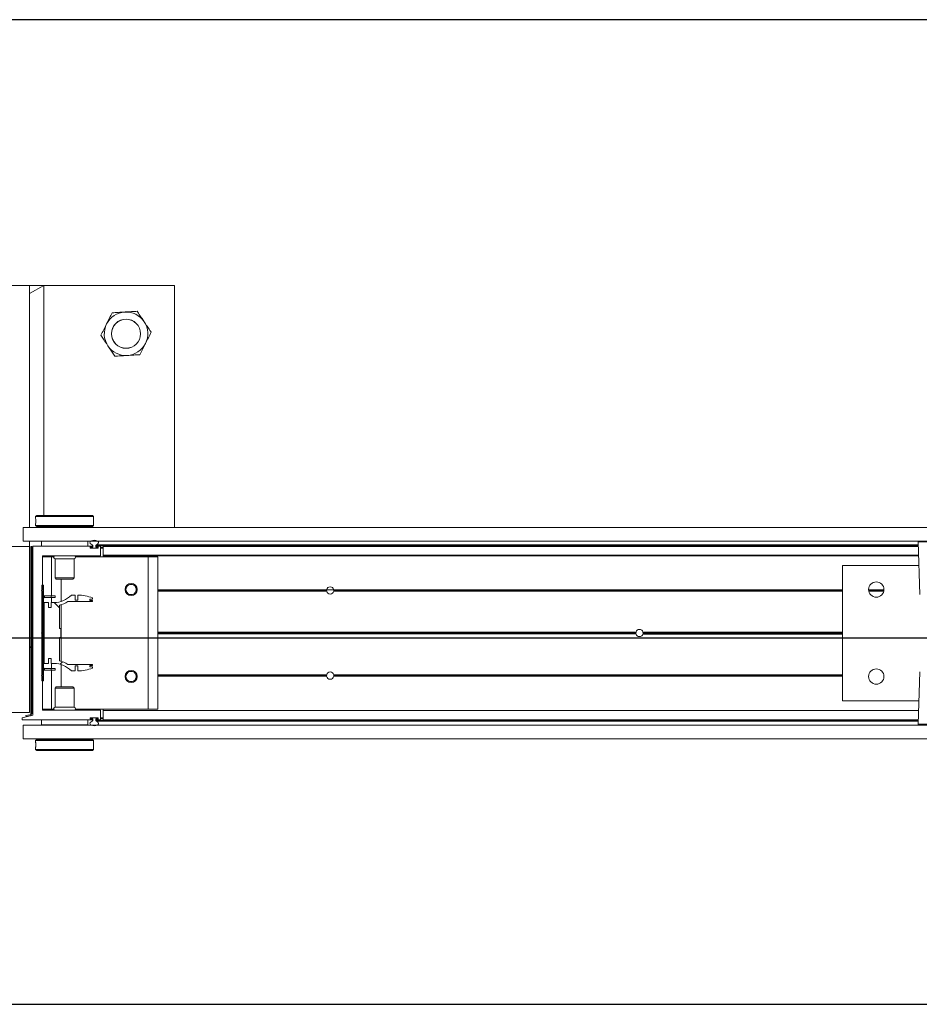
# Model space of a CAD drawing. Header units: feet. Extents: x 0 to 152508, y 0 to 59424.
# Tile 104 of 105: x 152345.21 to 152347.15, y 59421.09 to 59423.21. Entities that reach past the tile are written whole.
import ezdxf

# ---------------------------------------------------------------- set-up
doc = ezdxf.new("R2010")
doc.units = ezdxf.units.FT
doc.header["$LTSCALE"] = 0.05
doc.header["$MEASUREMENT"] = 0
for name, color, linetype, lineweight in [('Bridge plan$0$BR_P_Rail_Object', 251, 'Continuous', 30), ('Bridge plan$0$DR_P_Underdrain', 252, 'Continuous', 13), ('Bridge plan$0$SC_Scratch7', 252, 'Continuous', 0)]:
    doc.layers.add(name, color=color, linetype=linetype, lineweight=lineweight)

# ---------------------------------------------------------------- blocks, each defined once
blk = doc.blocks.new('Bridge plan$0$HIGH ST SCREENWALL_13 PANEL PLAN_2')
at = {"layer": 'Bridge plan$0$SC_Scratch7', "lineweight": 0}
h = blk.add_hatch(dxfattribs=at)
h.set_pattern_fill('ANSI31', color=256, scale=0.01, style=0, pattern_type=2)
h.set_pattern_definition([(44.99814199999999, (-45.97510622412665, -14.22319665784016), (-0.08838530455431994, 0.08839103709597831), [])])
h.paths.add_polyline_path([(-40.36117053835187, -0.1413668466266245, -0.3639702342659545), (-40.36323649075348, -0.1438287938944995), (-40.37177612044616, -0.1453342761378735), (-40.3714867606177, -0.1469756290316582), (-40.36294713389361, -0.1454701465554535, 0.3639702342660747), (-40.35950387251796, -0.1413669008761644), (-40.35949217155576, 0.2193870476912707), (-40.36115883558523, 0.2193871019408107)])
h = blk.add_hatch(dxfattribs=at)
h.set_pattern_fill('ANSI31', color=256, scale=0.01, style=0, pattern_type=2)
h.set_pattern_definition([(44.99814199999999, (-45.98403708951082, -14.22041829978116), (-0.08838530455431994, 0.08839103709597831), [])])
h.paths.add_polyline_path([(-40.33398078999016, -0.07046736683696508), (-40.33397409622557, 0.1359072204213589), (-40.33772408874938, 0.1359073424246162), (-40.33773078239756, -0.07046724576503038)])
h = blk.add_hatch(dxfattribs=at)
h.set_pattern_fill('ANSI38', color=256, scale=0.01, style=0, pattern_type=2)
h.set_pattern_definition([(44.99814199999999, (-45.8841712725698, -14.22460623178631), (-0.08838530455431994, 0.08839103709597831), []), (134.998142, (-45.8841712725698, -14.22460623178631), (-0.2651616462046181, 0.0883967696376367), [0.31249937, -0.18749962])])
h.paths.add_polyline_path([(-40.3229044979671, 0.08737825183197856), (-40.32290414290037, 0.09833623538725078), (-40.3325169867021, 0.09833654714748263), (-40.3325212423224, -0.03289678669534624), (-40.32290839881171, -0.0328970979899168), (-40.32290804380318, -0.02193911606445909), (-40.31726500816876, -0.02193929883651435), (-40.3172653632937, -0.032897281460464), (-40.31162233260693, -0.03289746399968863, -0.2061892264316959), (-40.27399170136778, -0.04910600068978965), (-40.26595365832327, -0.04910626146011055), (-40.26595330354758, -0.03814827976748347), (-40.26037588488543, -0.0381484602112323), (-40.26037624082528, -0.04910644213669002, 0.09842250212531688), (-40.22835509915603, -0.04274266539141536), (-40.22835501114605, -0.04003597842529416), (-40.23408883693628, -0.04003579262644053), (-40.23408875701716, -0.03757516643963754), (-40.22835493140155, -0.03757535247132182), (-40.22835484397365, -0.03486866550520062), (-40.28124560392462, -0.03486694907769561, 0.0857050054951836), (-40.2997127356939, -0.02756443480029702), (-40.29971109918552, 0.02287631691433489), (-40.29643026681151, 0.02287621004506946), (-40.29642962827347, 0.04256120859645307), (-40.29971046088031, 0.04256131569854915), (-40.2997088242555, 0.0930020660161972, 0.0857050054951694), (-40.28124121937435, 0.1003033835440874), (-40.22835045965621, 0.1003016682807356), (-40.22835037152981, 0.1030083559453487), (-40.23408419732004, 0.1030085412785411), (-40.23408411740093, 0.1054691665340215), (-40.2283502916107, 0.1054689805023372), (-40.22835020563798, 0.1081756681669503, 0.09842250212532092), (-40.26037093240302, 0.1145415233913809), (-40.26037128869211, 0.1035835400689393), (-40.26594870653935, 0.1035837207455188), (-40.26594835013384, 0.1145417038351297), (-40.27398639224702, 0.1145419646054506, -0.2061892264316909), (-40.31161807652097, 0.09833586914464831), (-40.31726110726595, 0.09833605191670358), (-40.31726146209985, 0.08737806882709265)])
for p, q in [((-40.0519745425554, 0.781875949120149), (-40.7186398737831, 0.7818975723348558)), ((-40.36447391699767, 0.7818860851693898), (-40.40614049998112, 0.781887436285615)), ((-40.36447391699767, 0.7818860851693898), (-40.36449083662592, 0.2602204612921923)), ((-40.36447391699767, 0.7818860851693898), (-40.36447448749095, 0.7643079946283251)), ((-40.36447448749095, 0.7643079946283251), (-40.33322398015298, 0.781885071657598)), ((-40.33322398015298, 0.781885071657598), (-40.36447391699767, 0.7818860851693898)), ((-40.33322398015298, 0.781885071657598), (-40.33324006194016, 0.286056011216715)), ((-40.0519914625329, 0.2602103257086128), (-40.0519745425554, 0.781875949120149)), ((-40.35105260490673, 0.2835565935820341), (-40.35105270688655, 0.2804287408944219)), ((-40.34855253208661, 0.286056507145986), (-40.35105260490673, 0.2835565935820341)), ((-40.35105260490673, 0.2835565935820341), (-40.22605285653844, 0.2835525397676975)), ((-40.34855253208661, 0.286056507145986), (-40.22855277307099, 0.2860526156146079)), ((-40.22605285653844, 0.2835525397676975), (-40.22855277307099, 0.2860526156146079)), ((-40.2260529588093, 0.2804234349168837), (-40.22605285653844, 0.2835525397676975)), ((-40.37751164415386, 0.2602208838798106), (-40.37751260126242, 0.2307209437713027)), ((-40.37751164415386, 0.2602208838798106), (-36.38793629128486, 0.2600914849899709)), ((-40.35105312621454, 0.2674891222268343), (-40.3510532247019, 0.2644424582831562)), ((-40.3510532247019, 0.2644424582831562), (-40.34855331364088, 0.2619423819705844)), ((-40.3510532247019, 0.2644424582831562), (-40.22605347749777, 0.2644384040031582)), ((-40.34855331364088, 0.2619423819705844), (-40.2285535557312, 0.2619384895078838)), ((-40.34480332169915, 0.2619422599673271), (-40.34480337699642, 0.2602198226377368)), ((-40.23230360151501, 0.2602161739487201), (-40.23230354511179, 0.2619386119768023)), ((-40.2285535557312, 0.2619384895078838), (-40.22605347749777, 0.2644384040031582)), ((-40.22638689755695, 0.2743581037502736), (-40.2263761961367, 0.2725489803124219)), ((-40.22605347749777, 0.2644384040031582), (-40.22605337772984, 0.2674875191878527)), ((-40.36449216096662, 0.2193872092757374), (-40.40615874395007, 0.2193885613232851)), ((-40.37751260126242, 0.2307209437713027), (-36.38793724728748, 0.230591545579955)), ((-40.36450378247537, -0.1389454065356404), (-40.36449216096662, 0.2193872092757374)), ((-40.36449179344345, 0.2307205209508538), (-40.36449216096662, 0.2193872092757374)), ((-40.36115883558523, 0.2193871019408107), (-40.36117053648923, -0.1413668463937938)), ((-40.36115883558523, 0.2193871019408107), (-40.35949217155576, 0.2193870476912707)), ((-40.35949217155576, 0.2193870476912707), (-40.35950387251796, -0.1413669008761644)), ((-40.35667967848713, 0.2194000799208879), (-40.35669147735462, -0.1443623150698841)), ((-40.2293751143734, 0.2202161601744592), (-40.35585944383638, 0.2202202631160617)), ((-40.338572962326, 0.2306363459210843), (-40.33857330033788, 0.2202197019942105)), ((-40.338572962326, 0.2306363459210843), (-40.33855434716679, 0.2306363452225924)), ((-40.33855468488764, 0.2202197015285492), (-40.33855434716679, 0.2306363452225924)), ((-40.33855434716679, 0.2306363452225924), (-40.23855454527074, 0.2306331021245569)), ((-40.33324185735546, 0.2307195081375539), (-40.33324185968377, 0.230636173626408)), ((-40.30417941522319, 0.2307185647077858), (-40.30417941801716, 0.2306352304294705)), ((-40.27292947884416, 0.2306342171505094), (-40.27292947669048, 0.230717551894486)), ((-40.23855454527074, 0.2306331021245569), (-40.23855488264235, 0.2202164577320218)), ((-40.23853593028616, 0.230633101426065), (-40.23853626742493, 0.2202164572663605)), ((-40.23334669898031, 0.2160781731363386), (-40.23334665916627, 0.2173127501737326)), ((-40.21666696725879, 0.2152574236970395), (-40.23252651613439, 0.2152579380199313)), ((-40.23252642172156, 0.2181329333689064), (-40.22937518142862, 0.2181328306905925)), ((-40.23238834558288, 0.2167162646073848), (-40.23238836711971, 0.2160495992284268)), ((-40.23155506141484, 0.2152162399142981), (-40.21763841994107, 0.2152157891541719)), ((-40.22792999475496, 0.2175494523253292), (-40.23155498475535, 0.2175495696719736)), ((-40.22855494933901, 0.2189530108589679), (-40.22855493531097, 0.21939592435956)), ((-40.22792987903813, 0.2211297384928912), (-40.22792999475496, 0.2175494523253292)), ((-40.22126334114, 0.2175492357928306), (-40.22126322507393, 0.2211295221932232)), ((-40.21782523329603, 0.2175491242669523), (-40.22126334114, 0.2175492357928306)), ((-40.22126322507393, 0.2211295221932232), (-38.44873054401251, 0.2210720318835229)), ((-40.22063828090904, 0.2193956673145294), (-40.22063829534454, 0.2189527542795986)), ((-40.21999443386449, 0.2228617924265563), (-38.44879098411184, 0.2228043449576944)), ((-40.21981811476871, 0.2181325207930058), (-40.21666687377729, 0.2181324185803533)), ((-40.21166681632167, 0.220215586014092), (-40.21981804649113, 0.2202158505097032)), ((-40.21782523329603, 0.2175491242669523), (-40.2168050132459, 0.2175490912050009)), ((-40.21680508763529, 0.215257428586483), (-40.21680506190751, 0.2160490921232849)), ((-40.21680506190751, 0.2160490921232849), (-40.21680503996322, 0.2167157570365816)), ((-40.21680506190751, 0.2160490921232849), (-40.21584722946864, 0.2160490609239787)), ((-40.21680503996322, 0.2167157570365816), (-40.2168050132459, 0.2175490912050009)), ((-40.21680503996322, 0.2167157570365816), (-40.21584671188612, 0.216715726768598)), ((-40.2168050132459, 0.2175490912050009), (-40.21588163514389, 0.2175490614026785)), ((-40.21584669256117, 0.2173121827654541), (-40.2158467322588, 0.21607760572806)), ((-40.21084725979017, 0.2002155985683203), (-40.21084663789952, 0.2193953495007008)), ((-40.21084677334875, 0.2152155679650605), (-40.20563844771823, 0.2152153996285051)), ((-40.21084674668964, 0.216048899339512), (-40.20563842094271, 0.2160487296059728)), ((-40.21084672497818, 0.2167155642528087), (-40.20563839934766, 0.216715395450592)), ((-40.21084669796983, 0.2175488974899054), (-40.20563837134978, 0.21754872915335)), ((-40.20563893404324, 0.2002023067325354), (-40.20563831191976, 0.2193951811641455)), ((-40.20563831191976, 0.2193951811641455), (-40.20563828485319, 0.2202153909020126)), ((-38.44867005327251, 0.2193381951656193), (-40.20563831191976, 0.2193951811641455)), ((-38.44869867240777, 0.2201584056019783), (-40.20563828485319, 0.2202153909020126)), ((-38.44901144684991, 0.2291234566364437), (-38.44506447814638, 0.1159918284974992)), ((-38.38272497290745, 0.2291213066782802), (-38.44901144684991, 0.2291234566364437)), ((-40.33584941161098, 0.1260531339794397), (-40.33584705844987, 0.1985661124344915)), ((-40.33584711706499, 0.1967821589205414), (-40.31688882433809, 0.1967815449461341)), ((-40.3350268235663, 0.1993862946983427), (-40.21168061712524, 0.1993822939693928)), ((-40.33324287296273, 0.1993862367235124), (-40.33324295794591, 0.1967820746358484)), ((-40.31689154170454, 0.1129900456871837), (-40.31688882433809, 0.1967815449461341)), ((-40.31688882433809, 0.1967815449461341), (-40.31218246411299, 0.1967813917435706)), ((-40.30897230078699, 0.1928237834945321), (-40.30897364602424, 0.1513409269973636)), ((-40.26813904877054, 0.1928224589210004), (-40.30897230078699, 0.1928237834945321)), ((-40.26814039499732, 0.1513396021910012), (-40.26813904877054, 0.1928224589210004)), ((-40.26492862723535, 0.196779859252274), (-40.10855590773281, 0.1967747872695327)), ((-40.20563904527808, 0.1967779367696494), (-40.20563896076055, 0.1993820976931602)), ((-40.20563896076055, 0.1993820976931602), (-40.20563893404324, 0.2002023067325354)), ((-38.44797183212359, 0.1993250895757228), (-40.20563896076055, 0.1993820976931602)), ((-38.44800044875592, 0.2001452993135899), (-40.20563893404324, 0.2002023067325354)), ((-40.10856654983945, -0.1313495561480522), (-40.10855590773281, 0.1967747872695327)), ((-40.10855590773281, 0.1967747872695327), (-40.08772261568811, 0.1967741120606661)), ((-40.08773325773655, -0.1313502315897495), (-40.08772261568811, 0.1967741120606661)), ((-38.6118928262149, 0.1784971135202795), (-38.6119022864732, -0.1131689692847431)), ((-38.44724499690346, 0.1784917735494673), (-38.6118928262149, 0.1784971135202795)), ((-40.30897364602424, 0.1513409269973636), (-40.30660167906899, 0.1489688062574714)), ((-40.26814039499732, 0.1513396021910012), (-40.30897364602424, 0.1513409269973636)), ((-40.27051251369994, 0.1489676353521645), (-40.30660167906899, 0.1489688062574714)), ((-40.29605864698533, 0.1007278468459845), (-40.29605708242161, 0.1489684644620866)), ((-40.27051251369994, 0.1489676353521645), (-40.26814039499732, 0.1513396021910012)), ((-40.33772408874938, 0.1359073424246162), (-40.33773078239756, -0.07046724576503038)), ((-40.33397409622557, 0.1359072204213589), (-40.33772408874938, 0.1359073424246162)), ((-40.33397409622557, 0.1359072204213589), (-40.33398078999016, -0.07046736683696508)), ((-40.33834946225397, 0.1243865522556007), (-40.33584941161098, 0.1260531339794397)), ((-40.33584951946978, 0.1227198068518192), (-40.33834946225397, 0.1243865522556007)), ((-40.33585236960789, 0.03484457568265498), (-40.33584951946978, 0.1227198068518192)), ((-40.33155817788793, 0.11299052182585), (-40.33155829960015, 0.1092405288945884)), ((-40.31754966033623, 0.1092400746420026), (-40.33155829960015, 0.1092405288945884)), ((-40.31754953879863, 0.1129900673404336), (-40.33155817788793, 0.11299052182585)), ((-40.31754966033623, 0.1092400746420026), (-40.31754953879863, 0.1129900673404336)), ((-40.30921634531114, 0.1092398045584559), (-40.31754966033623, 0.1092400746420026)), ((-40.30921622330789, 0.1129897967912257), (-40.31754953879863, 0.1129900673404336)), ((-40.31689201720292, 0.09833604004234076), (-40.31689166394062, 0.1092400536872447)), ((-40.30921634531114, 0.1092398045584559), (-40.30921622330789, 0.1129897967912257)), ((-40.26594835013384, 0.1145417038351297), (-40.27398639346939, 0.11454196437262)), ((-40.26594870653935, 0.1035837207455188), (-40.26594835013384, 0.1145417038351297)), ((-40.26037093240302, 0.1145415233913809), (-40.26037128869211, 0.1035835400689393)), ((-40.2283502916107, 0.1054689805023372), (-40.22835020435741, 0.1081756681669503)), ((-40.15630027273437, 0.1260473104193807), (-40.15803059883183, 0.1260473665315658)), ((-40.15611059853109, 0.1243806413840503), (-40.15786957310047, 0.1243806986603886)), ((-40.15565453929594, 0.1227139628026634), (-40.15748568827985, 0.1227140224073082)), ((-40.13254745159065, 0.1227132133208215), (-40.13479526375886, 0.1227132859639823)), ((-40.13216345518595, 0.1243798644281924), (-40.13433909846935, 0.1243799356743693)), ((-40.13200231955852, 0.1260465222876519), (-40.13414931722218, 0.1260465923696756)), ((-39.72366240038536, 0.122699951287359), (-40.08772501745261, 0.1227117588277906)), ((-39.7238704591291, 0.1243666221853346), (-40.08772496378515, 0.1243784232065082)), ((-39.7237186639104, 0.1260332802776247), (-40.08772490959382, 0.1260450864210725)), ((-39.72379064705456, 0.1256166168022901), (-39.70832735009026, 0.1256161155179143)), ((-38.61189463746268, 0.122663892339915), (-39.7084557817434, 0.1226994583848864)), ((-38.61189452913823, 0.1259972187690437), (-39.70839930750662, 0.1260327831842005)), ((-38.61189458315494, 0.1243305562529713), (-39.7082476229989, 0.1243661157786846)), ((-38.5224416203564, 0.1259943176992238), (-38.55551438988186, 0.1259953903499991)), ((-38.52256814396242, 0.1243276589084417), (-38.55538797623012, 0.1243287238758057)), ((-38.52286714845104, 0.1226610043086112), (-38.55508908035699, 0.1226620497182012)), ((-40.3325169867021, 0.09833654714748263), (-40.3325212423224, -0.03289678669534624)), ((-40.32290414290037, 0.09833623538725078), (-40.3325169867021, 0.09833654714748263)), ((-40.3229044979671, 0.08737825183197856), (-40.32290414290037, 0.09833623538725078)), ((-40.31726146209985, 0.08737806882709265), (-40.3229044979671, 0.08737825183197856)), ((-40.31726110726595, 0.09833605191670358), (-40.31726146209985, 0.08737806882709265)), ((-40.31161807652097, 0.09833586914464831), (-40.31726110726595, 0.09833605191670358)), ((-40.29971046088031, 0.04256131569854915), (-40.299708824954, 0.0930020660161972)), ((-40.29606283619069, -0.02844895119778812), (-40.29605886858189, 0.09388634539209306)), ((-40.28124121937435, 0.1003033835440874), (-40.22835045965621, 0.1003016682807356)), ((-40.26037128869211, 0.1035835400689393), (-40.26594870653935, 0.1035837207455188)), ((-40.23408419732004, 0.1030085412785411), (-40.23408411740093, 0.1054691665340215)), ((-40.22835037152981, 0.1030083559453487), (-40.23408419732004, 0.1030085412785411)), ((-40.23408411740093, 0.1054691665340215), (-40.2283502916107, 0.1054689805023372)), ((-40.22835045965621, 0.1003016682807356), (-40.22835037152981, 0.1030083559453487)), ((-40.29642962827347, 0.04256120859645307), (-40.29971046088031, 0.04256131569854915)), ((-40.29643026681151, 0.02287621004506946), (-40.29642962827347, 0.04256120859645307)), ((-40.33797702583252, 0.03272005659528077), (-40.33585236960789, 0.03484457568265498)), ((-40.33585250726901, 0.03059540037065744), (-40.33797702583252, 0.03272005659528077)), ((-40.33585535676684, -0.0572798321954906), (-40.33585250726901, 0.03059540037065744)), ((-40.2997127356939, -0.02756443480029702), (-40.29971109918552, 0.02287631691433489)), ((-40.29971109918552, 0.02287631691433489), (-40.29643026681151, 0.02287621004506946)), ((-39.05691479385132, 0.03055392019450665), (-40.08772800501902, 0.03058735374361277)), ((-39.05720916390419, 0.03267851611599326), (-40.08772793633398, 0.03271193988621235)), ((-39.05691465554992, 0.0348030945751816), (-40.08772786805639, 0.03483652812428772)), ((-38.61189762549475, 0.03053948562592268), (-39.04187870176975, 0.0305534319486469)), ((-38.61189748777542, 0.03478866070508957), (-39.04187856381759, 0.0348026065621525)), ((-38.61189755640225, 0.03266407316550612), (-39.04158419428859, 0.03267800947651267)), ((-40.36116582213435, 0.003970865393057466), (-40.36449925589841, 0.0006376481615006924)), ((-40.35668652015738, 0.008449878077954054), (-40.35949910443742, 0.005637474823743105)), ((-40.3325212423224, -0.03289678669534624), (-40.32290839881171, -0.0328970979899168)), ((-40.32290839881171, -0.0328970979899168), (-40.32290804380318, -0.02193911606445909)), ((-40.32290804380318, -0.02193911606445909), (-40.31726500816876, -0.02193929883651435)), ((-40.31726500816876, -0.02193929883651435), (-40.3172653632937, -0.032897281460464)), ((-40.3172653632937, -0.032897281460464), (-40.31162233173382, -0.03289746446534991)), ((-40.31689662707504, -0.04380130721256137), (-40.31689627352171, -0.03289729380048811)), ((-40.29606462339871, -0.08353106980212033), (-40.29606305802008, -0.03529045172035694)), ((-40.22835484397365, -0.03486866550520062), (-40.28124560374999, -0.03486695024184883)), ((-40.26595365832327, -0.04910626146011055), (-40.26595330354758, -0.03814827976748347)), ((-40.26595330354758, -0.03814827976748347), (-40.26037588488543, -0.0381484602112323)), ((-40.26037588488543, -0.0381484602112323), (-40.2603762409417, -0.04910644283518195)), ((-40.23408883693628, -0.04003579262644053), (-40.23408875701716, -0.03757516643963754)), ((-40.22835501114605, -0.04003597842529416), (-40.23408883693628, -0.04003579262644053)), ((-40.23408875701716, -0.03757516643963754), (-40.22835493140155, -0.03757535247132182)), ((-40.22835509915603, -0.04274266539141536), (-40.22835501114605, -0.04003597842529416)), ((-40.22835493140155, -0.03757535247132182), (-40.22835484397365, -0.03486866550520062)), ((-40.33835540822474, -0.05894641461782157), (-40.33585535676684, -0.0572798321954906)), ((-40.33585546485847, -0.06061315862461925), (-40.33835540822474, -0.05894641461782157)), ((-40.33585781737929, -0.133126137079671), (-40.33585546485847, -0.06061315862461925)), ((-40.33156326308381, -0.04380083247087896), (-40.33156338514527, -0.0475508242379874)), ((-40.33156338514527, -0.0475508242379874), (-40.31755474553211, -0.0475512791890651)), ((-40.33156326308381, -0.04380083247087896), (-40.31755462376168, -0.04380128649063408)), ((-40.31755462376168, -0.04380128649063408), (-40.31755474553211, -0.0475512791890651)), ((-40.31755474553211, -0.0475512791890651), (-40.30922142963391, -0.04755154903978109)), ((-40.31755462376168, -0.04380128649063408), (-40.30922130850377, -0.04380155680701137)), ((-40.31689946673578, -0.1313427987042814), (-40.31689674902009, -0.04755130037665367)), ((-40.30922130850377, -0.04380155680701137), (-40.30922142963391, -0.04755154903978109)), ((-40.27399170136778, -0.04910600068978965), (-40.26595365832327, -0.04910626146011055)), ((-40.15630632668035, -0.06061898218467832), (-40.15803665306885, -0.06061892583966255)), ((-40.15611654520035, -0.05895232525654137), (-40.15787551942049, -0.05895226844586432)), ((-40.15566037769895, -0.05728567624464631), (-40.15749152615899, -0.05728561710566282)), ((-40.13255328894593, -0.05728642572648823), (-40.13480110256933, -0.05728635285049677)), ((-40.13216940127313, -0.05895310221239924), (-40.13434504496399, -0.05895303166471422)), ((-40.13200837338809, -0.0606197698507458), (-40.13415537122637, -0.06061970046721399)), ((-39.72372471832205, -0.06063301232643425), (-40.0877309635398, -0.0606212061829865)), ((-39.72387640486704, -0.05896634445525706), (-40.08773090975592, -0.05895454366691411)), ((-39.72366823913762, -0.05729968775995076), (-40.08773085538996, -0.05728787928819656)), ((-38.61190047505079, -0.05733574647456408), (-39.70846161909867, -0.05730018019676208)), ((-38.61190058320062, -0.0606690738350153), (-39.7084053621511, -0.06063350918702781)), ((-38.61190052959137, -0.05900241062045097), (-39.70825356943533, -0.05896685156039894)), ((-38.44506988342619, -0.0506745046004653), (-38.44902419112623, -0.1638058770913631)), ((-40.33773078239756, -0.07046724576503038), (-40.33398078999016, -0.07046736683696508)), ((-40.30660921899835, -0.0835307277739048), (-40.30898134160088, -0.08590269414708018)), ((-40.30660921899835, -0.0835307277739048), (-40.27052005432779, -0.08353189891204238)), ((-40.26814808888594, -0.08590401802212), (-40.27052005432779, -0.08353189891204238)), ((-40.30898134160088, -0.08590269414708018), (-40.30898268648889, -0.1273855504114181)), ((-40.30898134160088, -0.08590269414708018), (-40.26814808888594, -0.08590401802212)), ((-40.26814943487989, -0.1273868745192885), (-40.26814808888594, -0.08590401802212)), ((-38.6119022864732, -0.1131689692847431), (-38.44725445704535, -0.1131743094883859)), ((-40.40617036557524, -0.1389440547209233), (-40.36450378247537, -0.1389454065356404)), ((-40.35669147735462, -0.1443623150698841), (-40.38012910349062, -0.1497782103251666)), ((-40.36323649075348, -0.1438287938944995), (-40.37177612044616, -0.1453342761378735)), ((-40.3714867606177, -0.1469756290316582), (-40.37177612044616, -0.1453342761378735)), ((-40.36294713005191, -0.1454701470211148), (-40.3714867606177, -0.1469756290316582)), ((-40.33585775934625, -0.1313421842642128), (-40.31689946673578, -0.1313427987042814)), ((-40.21167830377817, -0.1339503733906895), (-40.33503763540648, -0.1339463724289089)), ((-40.31689946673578, -0.1313427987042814), (-40.31219310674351, -0.131342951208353)), ((-40.30898268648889, -0.1273855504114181), (-40.26814943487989, -0.1273868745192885)), ((-40.26493926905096, -0.1313444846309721), (-40.10856654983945, -0.1313495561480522)), ((-40.21085874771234, -0.1539634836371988), (-40.21085812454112, -0.1347706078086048)), ((-40.20565042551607, -0.1540957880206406), (-40.20564979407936, -0.134638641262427)), ((-40.20564979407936, -0.134638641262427), (-40.20564977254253, -0.1339505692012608)), ((-38.44800669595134, -0.134695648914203), (-40.20564979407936, -0.134638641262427)), ((-40.20564977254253, -0.1339505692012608), (-40.20564968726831, -0.1313464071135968)), ((-38.44798264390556, -0.1340075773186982), (-40.20564977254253, -0.1339505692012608)), ((-40.10856654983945, -0.1313495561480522), (-40.08773325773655, -0.1313502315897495)), ((-40.38012910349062, -0.1497782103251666), (-40.38012926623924, -0.1547782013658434)), ((-40.38012926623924, -0.1547782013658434), (-40.2293872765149, -0.1547830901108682)), ((-40.37752545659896, -0.1656115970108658), (-40.377526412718, -0.1951115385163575)), ((-40.37752545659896, -0.1656115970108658), (-36.38795010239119, -0.1657409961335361)), ((-40.33856718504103, -0.1651961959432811), (-40.33856684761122, -0.1547795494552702)), ((-40.23856738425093, -0.1651994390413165), (-40.33856718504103, -0.1651961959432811)), ((-40.30419225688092, -0.1651973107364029), (-40.30419227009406, -0.1656139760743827)), ((-40.2729423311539, -0.1656149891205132), (-40.27294231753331, -0.1651983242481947)), ((-40.23856704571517, -0.1547827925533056), (-40.23856738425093, -0.1651994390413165)), ((-40.23335863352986, -0.1518794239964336), (-40.23335859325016, -0.1506448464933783)), ((-40.22938720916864, -0.1526997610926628), (-40.23253844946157, -0.1526996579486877)), ((-40.23253835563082, -0.1498246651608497), (-40.21667880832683, -0.1498251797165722)), ((-40.23240025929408, -0.150616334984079), (-40.2324002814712, -0.1512829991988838)), ((-40.2176502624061, -0.149783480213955), (-40.23156689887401, -0.1497830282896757)), ((-40.23138008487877, -0.1521163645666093), (-40.22794198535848, -0.1521164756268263)), ((-40.2285670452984, -0.153962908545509), (-40.22856703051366, -0.1535199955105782)), ((-40.22794198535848, -0.1521164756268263), (-40.22794210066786, -0.1556967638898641)), ((-40.2212754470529, -0.155696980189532), (-40.22127533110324, -0.1521166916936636)), ((-40.2212754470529, -0.155696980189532), (-38.44874276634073, -0.1557544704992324)), ((-40.22127533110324, -0.1521166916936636), (-40.21765033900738, -0.1521168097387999)), ((-40.22065037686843, -0.15352025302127), (-40.2206503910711, -0.1539631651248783)), ((-40.22000676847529, -0.1574293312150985), (-38.44880331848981, -0.1574867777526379)), ((-40.21983020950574, -0.1547834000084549), (-40.21167897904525, -0.1547836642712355)), ((-40.21667890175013, -0.1527001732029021), (-40.21983014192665, -0.1527000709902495)), ((-40.21765033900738, -0.1521168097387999), (-40.21681700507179, -0.1521168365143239)), ((-40.21681700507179, -0.1521168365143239), (-40.21681697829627, -0.1512835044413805)), ((-40.21681700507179, -0.1521168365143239), (-40.21589362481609, -0.1521168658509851)), ((-40.21681697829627, -0.1512835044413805), (-40.21681695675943, -0.150616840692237)), ((-40.21681697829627, -0.1512835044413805), (-40.21585864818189, -0.1512835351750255)), ((-40.21681695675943, -0.150616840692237), (-40.21681693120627, -0.149825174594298)), ((-40.21681695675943, -0.150616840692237), (-40.21585912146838, -0.1506168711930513)), ((-40.21585862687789, -0.1506454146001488), (-40.21585866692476, -0.1518799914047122)), ((-40.21085868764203, -0.1521170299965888), (-40.20565036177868, -0.1521171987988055)), ((-40.21085866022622, -0.1512836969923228), (-40.20565033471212, -0.1512838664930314)), ((-40.21085863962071, -0.1506170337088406), (-40.20565031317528, -0.1506172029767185)), ((-40.21085861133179, -0.1497837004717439), (-40.20565028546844, -0.1497838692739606)), ((-40.20565044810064, -0.1547838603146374), (-40.20565042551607, -0.1540957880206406)), ((-38.44871083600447, -0.1548408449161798), (-40.20565044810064, -0.1547838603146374)), ((-38.44868678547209, -0.1541527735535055), (-40.20565042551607, -0.1540957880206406)), ((-38.44902419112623, -0.1638058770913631), (-38.31645124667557, -0.1638101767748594)), ((-38.31809072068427, -0.165507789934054), (-38.447384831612, -0.1655035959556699)), ((-40.377526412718, -0.1951115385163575), (-36.38795105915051, -0.1952409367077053)), ((-40.35106825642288, -0.1990014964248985), (-40.35106835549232, -0.202050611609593)), ((-40.34856818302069, -0.1965015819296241), (-40.35106825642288, -0.1990014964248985)), ((-40.22606850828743, -0.1990055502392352), (-40.35106825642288, -0.1990014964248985)), ((-40.35073483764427, -0.2089211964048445), (-40.35074553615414, -0.2071120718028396)), ((-40.22856842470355, -0.1965054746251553), (-40.34856818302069, -0.1965015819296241)), ((-40.3448181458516, -0.195112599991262), (-40.34481819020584, -0.196501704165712)), ((-40.23231841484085, -0.1965053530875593), (-40.23231836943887, -0.1951162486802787)), ((-40.22606850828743, -0.1990055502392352), (-40.22856842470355, -0.1965054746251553)), ((-40.2260686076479, -0.2020522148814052), (-40.22606850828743, -0.1990055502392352)), ((-40.35106877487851, -0.2149865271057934), (-40.35106887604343, -0.2181156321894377)), ((-40.35106887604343, -0.2181156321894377), (-40.34856896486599, -0.2206157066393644)), ((-40.22606912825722, -0.2181196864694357), (-40.35106887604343, -0.2181156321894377)), ((-40.22856920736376, -0.220619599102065), (-40.34856896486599, -0.2206157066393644)), ((-40.22856920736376, -0.220619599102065), (-40.22606912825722, -0.2181196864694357)), ((-40.22606912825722, -0.2181196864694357), (-40.22606902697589, -0.2149918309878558))]:
    blk.add_line(p, q, dxfattribs=at)
for centre, radius in [((-40.15614437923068, 0.6777128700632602), 0.03141660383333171), ((-40.15614437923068, 0.6777128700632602), 0.03124993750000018), ((-40.14501644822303, 0.1264636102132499), 0.01302080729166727), ((-38.53897799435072, 0.1264115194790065), 0.01654163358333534), ((-40.14502252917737, -0.06103601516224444), 0.01302080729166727), ((-38.53898407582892, -0.06108810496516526), 0.01654163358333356)]:
    blk.add_circle(centre, radius, dxfattribs=at)
for centre, radius, start, end in [((-40.15614437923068, 0.6777128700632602), 0.04687490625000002, 93.33381642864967, 153.3338164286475), ((-40.15614437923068, 0.6777128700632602), 0.04687490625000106, 33.33381642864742, 93.33381642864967), ((-40.15614437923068, 0.6777128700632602), 0.04687490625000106, 333.3338164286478, 33.33381642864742), ((-40.15614437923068, 0.6777128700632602), 0.04687490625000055, 153.3338164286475, 213.3338164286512), ((-40.15614437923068, 0.6777128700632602), 0.04687490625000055, 213.3338164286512, 273.3338164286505), ((-40.15614437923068, 0.6777128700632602), 0.04687490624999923, 273.3338164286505, 333.3338164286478), ((-40.41337063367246, 0.2740013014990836), 0.06265684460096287, 354.0342443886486, 5.887848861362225), ((-40.35585946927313, 0.2194000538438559), 0.0008202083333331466, 89.99814166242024, 179.9981416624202), ((-40.23252648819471, 0.2160781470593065), 0.0008202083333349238, 179.9981416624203, 269.9981416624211), ((-40.23252644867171, 0.2173127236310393), 0.0008202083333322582, 89.99814166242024, 179.9981416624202), ((-40.23155503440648, 0.2160495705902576), 0.0008333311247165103, 179.9981031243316, 269.9981416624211), ((-40.23155501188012, 0.216716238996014), 0.0008333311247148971, 89.9981416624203, 179.9981776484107), ((-40.22937515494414, 0.2189530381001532), 0.0008202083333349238, 269.9981416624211, 359.9981416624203), ((-40.22937514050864, 0.219395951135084), 0.0008202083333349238, 359.9981416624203, 89.9981416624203), ((-40.22974688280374, 0.2211297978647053), 0.001817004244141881, 359.9981416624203, 72.4356820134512), ((-40.2194462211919, 0.2211294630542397), 0.001817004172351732, 107.5606011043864, 179.9981433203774), ((-40.21981808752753, 0.2189527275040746), 0.0008202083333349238, 179.9981416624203, 269.9981416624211), ((-40.2198180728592, 0.219395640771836), 0.0008202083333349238, 89.9981416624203, 179.9981416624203), ((-40.21782526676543, 0.2165079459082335), 0.001041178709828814, 11.51323150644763, 89.9981416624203), ((-40.21763839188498, 0.2160491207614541), 0.0008333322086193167, 269.9981416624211, 359.9980818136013), ((-40.21666694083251, 0.2160776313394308), 0.0008202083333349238, 269.9981416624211, 359.9981416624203), ((-40.21666690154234, 0.2173122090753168), 0.0008202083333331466, 359.9981416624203, 89.99814166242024), ((-40.21166684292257, 0.2193953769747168), 0.0008202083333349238, 359.9981416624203, 89.9981416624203), ((-38.44737203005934, 0.2291806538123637), 0.001640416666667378, 115.734717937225, 181.9981416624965), ((-40.33502685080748, 0.1985660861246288), 0.0008202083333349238, 89.9981416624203, 179.9981416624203), ((-40.30897219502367, 0.1961046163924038), 0.003280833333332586, 89.99814166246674, 269.9981416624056), ((-40.26813894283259, 0.196103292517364), 0.003280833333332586, 269.9981416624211, 89.99814166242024), ((-40.21168059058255, 0.2002156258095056), 0.0008333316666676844, 269.9981416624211, 359.9981416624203), ((-40.14522477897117, 0.1264636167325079), 0.01108331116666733, 357.843657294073, 182.1526260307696), ((-39.71605903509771, 0.1244954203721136), 0.007812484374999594, 11.34889256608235, 168.6473907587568), ((-40.33155837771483, 0.1068238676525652), 0.002416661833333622, 89.9981416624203, 179.9981416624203), ((-40.33155837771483, 0.1068238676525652), 0.006166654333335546, 89.9981416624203, 113.0704114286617), ((-40.31161639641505, 0.150126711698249), 0.05179084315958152, 269.9981416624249, 316.6001438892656), ((-40.26037364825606, 0.03081161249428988), 0.08372991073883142, 67.51378105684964, 89.9981416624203), ((-40.14522477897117, 0.1264636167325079), 0.01108331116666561, 182.1526260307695, 190.8324766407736), ((-40.14522477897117, 0.1264636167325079), 0.01108331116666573, 190.8324766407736, 199.7742688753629), ((-40.14522477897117, 0.1264636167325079), 0.01108331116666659, 199.7742688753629, 340.2220144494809), ((-40.14522477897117, 0.1264636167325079), 0.01108331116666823, 340.2220144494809, 349.1638066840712), ((-40.14522477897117, 0.1264636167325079), 0.01108331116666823, 349.1638066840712, 357.843657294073), ((-39.71605903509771, 0.1244954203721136), 0.007812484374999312, 168.6473907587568, 180.9446345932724), ((-39.71605903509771, 0.1244954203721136), 0.00781248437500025, 180.9446345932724, 193.2865001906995), ((-39.71605903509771, 0.1244954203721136), 0.007812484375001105, 193.2865001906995, 346.7097831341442), ((-39.71605903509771, 0.1244954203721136), 0.007812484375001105, 346.7097831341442, 359.0516487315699), ((-39.71605903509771, 0.1244954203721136), 0.007812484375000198, 359.0516487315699, 11.3488925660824), ((-40.31161639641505, 0.150126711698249), 0.05835250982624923, 281.7746374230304, 301.3688958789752), ((-39.04939667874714, 0.03267826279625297), 0.007812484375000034, 164.2179419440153, 179.9981416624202), ((-39.04939667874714, 0.03267826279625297), 0.007812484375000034, 179.9981416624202, 195.7783413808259), ((-39.04939667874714, 0.03267826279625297), 0.007812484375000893, 195.7783413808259, 344.217941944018), ((-39.04939667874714, 0.03267826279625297), 0.007812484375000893, 15.7783413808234, 164.2179419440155), ((-39.04939667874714, 0.03267826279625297), 0.007812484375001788, 344.217941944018, 359.9981416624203), ((-39.04939667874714, 0.03267826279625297), 0.007812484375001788, 359.9981416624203, 15.7783413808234), ((-40.33156318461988, -0.04138416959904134), 0.002416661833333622, 179.9981416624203, 269.9981416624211), ((-40.31162401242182, -0.08468830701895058), 0.05179084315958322, 43.39613943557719, 89.99814166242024), ((-40.31162401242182, -0.08468830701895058), 0.05835250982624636, 58.62738744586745, 78.22164590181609), ((-40.33156318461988, -0.04138416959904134), 0.006166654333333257, 246.9258718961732, 269.9981416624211), ((-40.26037352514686, 0.03462346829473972), 0.08372991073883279, 269.9981416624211, 292.4825022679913), ((-40.14523086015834, -0.06103600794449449), 0.0110833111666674, 177.8436572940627, 2.152626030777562), ((-40.14523086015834, -0.06103600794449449), 0.01108331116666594, 169.1638066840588, 177.8436572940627), ((-40.14523086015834, -0.06103600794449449), 0.01108331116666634, 160.2220144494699, 169.1638066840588), ((-40.14523086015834, -0.06103600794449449), 0.01108331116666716, 19.77426887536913, 160.2220144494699), ((-40.14523086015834, -0.06103600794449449), 0.01108331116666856, 10.83247664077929, 19.77426887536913), ((-40.14523086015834, -0.06103600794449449), 0.01108331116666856, 2.152626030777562, 10.83247664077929), ((-39.7160649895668, -0.05909564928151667), 0.007812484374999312, 179.051648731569, 191.3488925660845), ((-39.7160649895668, -0.05909564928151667), 0.00781248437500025, 166.7097831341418, 179.051648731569), ((-39.7160649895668, -0.05909564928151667), 0.007812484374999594, 191.3488925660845, 348.6473907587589), ((-39.7160649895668, -0.05909564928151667), 0.007812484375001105, 13.28650019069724, 166.7097831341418), ((-39.7160649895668, -0.05909564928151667), 0.007812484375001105, 0.9446345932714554, 13.28650019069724), ((-39.7160649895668, -0.05909564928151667), 0.007812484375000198, 348.6473907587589, 0.9446345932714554), ((-40.36367053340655, -0.1413667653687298), 0.002499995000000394, 279.9981416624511, 359.9981416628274), ((-40.36367053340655, -0.1413667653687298), 0.004166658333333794, 279.9981416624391, 359.9981416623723), ((-40.33503760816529, -0.133126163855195), 0.0008202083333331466, 179.9981416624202, 269.998141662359), ((-40.30898279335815, -0.1306663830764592), 0.00328083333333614, 89.99814166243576, 269.9981416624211), ((-40.26814954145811, -0.1306677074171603), 0.00328083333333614, 269.9981416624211, 89.99814166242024), ((-40.21167833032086, -0.1347705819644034), 0.0008202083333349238, 359.9981416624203, 89.9981416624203), ((-40.23253842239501, -0.1518794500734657), 0.0008202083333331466, 179.9981416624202, 269.9981416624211), ((-40.23253838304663, -0.1506448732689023), 0.0008202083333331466, 89.99814166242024, 179.9981416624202), ((-40.23138005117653, -0.1510751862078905), 0.001041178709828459, 191.5132315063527, 269.9981416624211), ((-40.23156692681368, -0.1506163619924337), 0.0008333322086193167, 89.9981416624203, 179.9980818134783), ((-40.22938725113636, -0.1539628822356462), 0.0008202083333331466, 269.9981416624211, 359.9981416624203), ((-40.22938723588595, -0.1535199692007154), 0.0008202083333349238, 359.9981416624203, 89.9981416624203), ((-40.22975910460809, -0.1556967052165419), 0.001817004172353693, 287.5606011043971, 359.9981433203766), ((-40.21945844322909, -0.1556970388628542), 0.001817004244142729, 179.9981416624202, 252.4356820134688), ((-40.21983018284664, -0.153963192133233), 0.0008202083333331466, 179.9981416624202, 269.9981416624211), ((-40.2198301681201, -0.1535202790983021), 0.0008202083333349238, 89.9981416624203, 179.9981416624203), ((-40.21765031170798, -0.151283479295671), 0.0008333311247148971, 269.9981416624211, 359.9981776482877), ((-40.2176502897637, -0.1506168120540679), 0.000833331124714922, 359.9981031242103, 89.99814166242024), ((-40.21667887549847, -0.1518799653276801), 0.0008202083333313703, 269.9981416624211, 359.9981416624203), ((-40.21667883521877, -0.1506453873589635), 0.0008202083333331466, 359.9981416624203, 89.99814166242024), ((-40.21167895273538, -0.1539634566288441), 0.0008202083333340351, 269.9981416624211, 359.9981416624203), ((-38.44738477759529, -0.1638631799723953), 0.00164041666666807, 177.9981416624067, 269.9981416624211), ((-40.16375110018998, -0.2085643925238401), 0.06265684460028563, 174.0342443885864, 185.8878488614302)]:
    blk.add_arc(centre, radius, start, end, dxfattribs=at)
for centre, major_axis, ratio, start_param, end_param in [((-40.22459634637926, 0.2274498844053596), (-0.009374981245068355, 3.040691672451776e-07), 0.5617178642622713, 2.083904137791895, 7.340873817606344), ((-40.22460897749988, -0.1620171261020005), (0.009374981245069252, -3.040691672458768e-07), 0.5617178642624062, 2.083904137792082, 7.340873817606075)]:
    blk.add_ellipse(centre, major_axis=major_axis, ratio=ratio, start_param=start_param, end_param=end_param, dxfattribs=at)
for points, knots in [([(-40.19803350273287, 0.6987499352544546), (-40.19774555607, 0.699323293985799), (-40.1955653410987, 0.7036645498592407), (-40.19145470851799, 0.7118496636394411), (-40.18775470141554, 0.7192171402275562), (-40.18588774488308, 0.722934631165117)], [0, 0, 0, 0, 0.07010265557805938, 0.5307909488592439, 1, 1, 1, 1]), ([(-40.18588774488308, 0.722934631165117), (-40.18149999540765, 0.7231902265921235), (-40.17264404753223, 0.7237061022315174), (-40.16348927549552, 0.7242393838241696), (-40.15887030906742, 0.7245084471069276)], [0, 0, 0, 0, 0.4954579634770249, 1, 1, 1, 1]), ([(-40.15887030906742, 0.7245084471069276), (-40.15822979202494, 0.7245457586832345), (-40.15338004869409, 0.7248282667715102), (-40.14423621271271, 0.7253609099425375), (-40.1360057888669, 0.7258403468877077), (-40.13185286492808, 0.7260822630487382)], [0, 0, 0, 0, 0.07010265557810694, 0.5307909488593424, 1, 1, 1, 1]), ([(-40.13185286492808, 0.7260822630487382), (-40.12995247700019, 0.7231929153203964), (-40.12613255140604, 0.7173851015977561), (-40.12112910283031, 0.7097778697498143), (-40.11806284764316, 0.7051159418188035), (-40.11698118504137, 0.7034713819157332)], [0, 0, 0, 0, 0.3905333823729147, 0.7850020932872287, 1, 1, 1, 1]), ([(-40.11698118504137, 0.7034713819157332), (-40.11495755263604, 0.7003946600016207), (-40.1108783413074, 0.6941926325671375), (-40.10592760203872, 0.6866655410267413), (-40.10302836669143, 0.682257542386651), (-40.10210950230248, 0.6808605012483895)], [0, 0, 0, 0, 0.4020739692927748, 0.810497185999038, 1, 1, 1, 1]), ([(-40.21017925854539, 0.6745652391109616), (-40.20820673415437, 0.6784929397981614), (-40.20422551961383, 0.6864203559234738), (-40.20010997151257, 0.6946152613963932), (-40.19803350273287, 0.6987499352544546)], [0, 0, 0, 0, 0.4954579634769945, 1, 1, 1, 1]), ([(-40.10210950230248, 0.6808605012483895), (-40.1040820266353, 0.676932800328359), (-40.1080632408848, 0.6690053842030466), (-40.1121787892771, 0.6608104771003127), (-40.11425525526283, 0.6566758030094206)], [0, 0, 0, 0, 0.4954579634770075, 1, 1, 1, 1]), ([(-40.19530757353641, 0.6519543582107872), (-40.19638924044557, 0.6535989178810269), (-40.19943378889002, 0.6582278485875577), (-40.20443744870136, 0.6658354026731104), (-40.20825770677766, 0.6716437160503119), (-40.21017925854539, 0.6745652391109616)], [0, 0, 0, 0, 0.2149974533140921, 0.6051517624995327, 1, 1, 1, 1]), ([(-40.18043589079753, 0.6293434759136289), (-40.18135475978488, 0.6307405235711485), (-40.18422512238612, 0.6351046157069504), (-40.18917466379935, 0.6426298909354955), (-40.19325393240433, 0.6488320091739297), (-40.19530757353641, 0.6519543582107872)], [0, 0, 0, 0, 0.189503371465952, 0.5919695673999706, 1, 1, 1, 1]), ([(-40.11425525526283, 0.6566758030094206), (-40.1145431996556, 0.6561024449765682), (-40.11672341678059, 0.6517611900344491), (-40.12083405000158, 0.6435760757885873), (-40.12453405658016, 0.6362085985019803), (-40.12640100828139, 0.6324911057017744)], [0, 0, 0, 0, 0.07010265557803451, 0.5307909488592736, 1, 1, 1, 1]), ([(-40.15341845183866, 0.6309172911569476), (-40.15405896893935, 0.6308799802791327), (-40.15890871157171, 0.6305974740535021), (-40.16805254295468, 0.630064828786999), (-40.17628296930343, 0.6295853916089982), (-40.18043589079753, 0.6293434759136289)], [0, 0, 0, 0, 0.07010265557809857, 0.5307909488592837, 1, 1, 1, 1]), ([(-40.12640100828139, 0.6324911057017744), (-40.13078876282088, 0.6322355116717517), (-40.13964471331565, 0.6317196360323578), (-40.14879948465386, 0.6311863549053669), (-40.15341845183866, 0.6309172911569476)], [0, 0, 0, 0, 0.4954579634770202, 1, 1, 1, 1]), ([(-40.22639317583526, 0.2739954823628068), (-40.22638547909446, 0.2747249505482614), (-40.22637008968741, 0.2761837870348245), (-40.22626231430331, 0.278133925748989), (-40.22614543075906, 0.2795943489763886), (-40.22606127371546, 0.2804269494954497), (-40.22606141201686, 0.2804244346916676), (-40.22606146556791, 0.2804234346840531)], [0, 0, 0, 0, 0.2140444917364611, 0.4280607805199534, 0.6428083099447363, 0.8580379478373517, 1, 1, 1, 1]), ([(-40.22605362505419, 0.2674875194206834), (-40.22605354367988, 0.2674867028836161), (-40.22604120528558, 0.2673648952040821), (-40.22608596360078, 0.2677930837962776), (-40.22618131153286, 0.2687978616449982), (-40.22630267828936, 0.270474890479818), (-40.22638133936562, 0.2722994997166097), (-40.2263898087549, 0.2735134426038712), (-40.22639317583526, 0.2739954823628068)], [0, 0, 0, 0, 0.001442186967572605, 0.2150715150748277, 0.4286732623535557, 0.6432687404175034, 0.8583464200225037, 1, 1, 1, 1]), ([(-40.35106810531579, -0.2020506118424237), (-40.35106819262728, -0.2020497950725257), (-40.35108052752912, -0.2019279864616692), (-40.35103576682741, -0.2023561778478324), (-40.3509404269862, -0.2033609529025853), (-40.35081905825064, -0.2050379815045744), (-40.35074039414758, -0.2068625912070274), (-40.35073192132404, -0.2080765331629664), (-40.3507285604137, -0.2085585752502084)], [0, 0, 0, 0, 0.001442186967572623, 0.2150715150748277, 0.4286732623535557, 0.6432687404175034, 0.8583464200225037, 1, 1, 1, 1]), ([(-40.3507285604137, -0.2085585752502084), (-40.35073625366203, -0.2092880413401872), (-40.35075164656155, -0.210746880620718), (-40.35085941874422, -0.2126970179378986), (-40.35097630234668, -0.2141574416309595), (-40.35106046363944, -0.21499004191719), (-40.35106032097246, -0.2149875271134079), (-40.35106026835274, -0.2149865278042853)], [0, 0, 0, 0, 0.2140444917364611, 0.4280607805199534, 0.6428083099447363, 0.8580379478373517, 1, 1, 1, 1])]:
    blk.add_open_spline(points, degree=3, knots=knots, dxfattribs=at)
blk = doc.blocks.new('Bridge plan')
at = {"layer": 'Bridge plan$0$BR_P_Rail_Object', "lineweight": -3}
for p, q in [((1828212.789513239, 711624.475581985), (1828067.901254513, 711624.4755819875)), ((1828212.789513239, 711623.1422486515), (1828067.901254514, 711623.142248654))]:
    blk.add_line(p, q, dxfattribs=at)
at = {"layer": 'Bridge plan$0$DR_P_Underdrain', "lineweight": -3, "flags": 128}
blk.add_lwpolyline([(1828080.719098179, 711622.3534554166), (1828107.976002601, 711622.3533455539)], dxfattribs=at)
at = {"layer": 'Bridge plan$0$SC_Scratch7', "lineweight": -3, "rotation": 359.9997690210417}
blk.add_blockref('Bridge plan$0$HIGH ST SCREENWALL_13 PANEL PLAN_2', (1828124.657819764, 711623.1207852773), dxfattribs=at)
blk = doc.blocks.new('Trellis Base')
blk.add_blockref('Bridge plan', (-1675739.0632623, -652201.2630976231))

msp = doc.modelspace()

# ---------------------------------------------------------------- block references
msp.add_blockref('Trellis Base', (0, 0))

doc.saveas('drawing.dxf')
